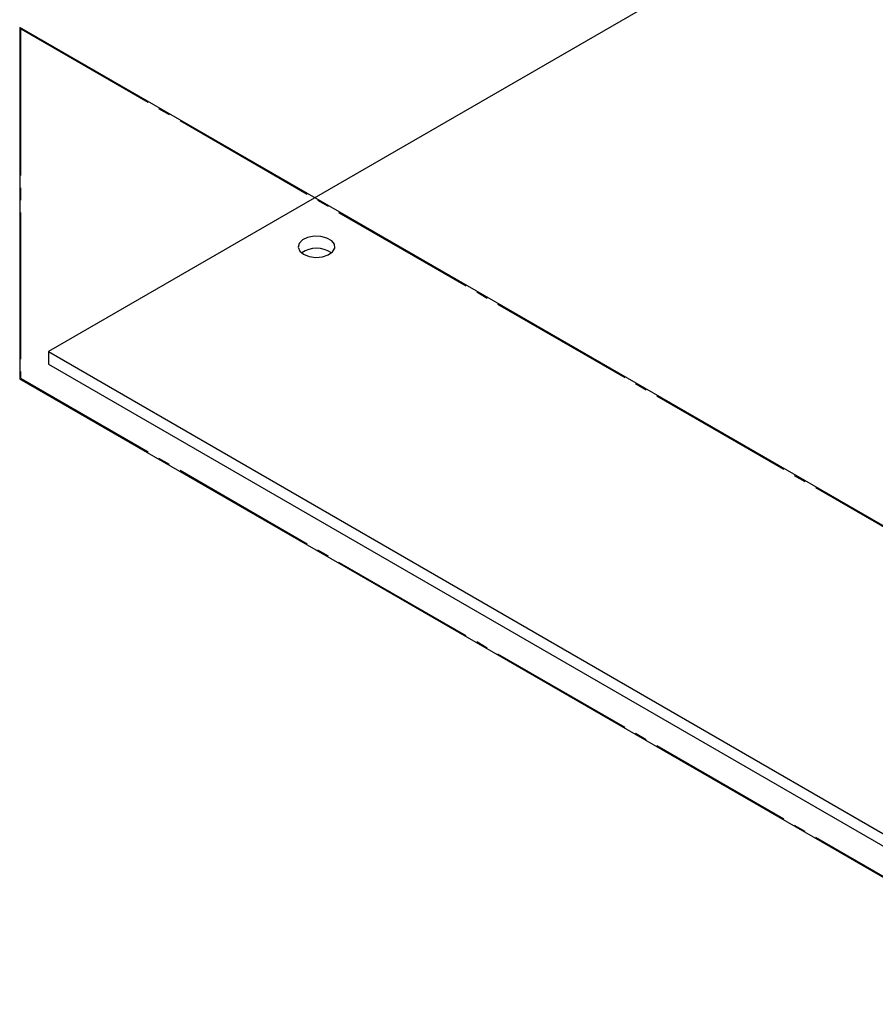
# Model space of a CAD drawing. Header units: millimetres. Extents: x 0 to 1576, y 0 to 1348.
# Tile 32 of 46: x 1115 to 1204, y 1081 to 1183. Entities that reach past the tile are written whole.
import ezdxf

# ---------------------------------------------------------------- set-up
doc = ezdxf.new("R2010")
doc.units = ezdxf.units.MM
doc.linetypes.add('SLD-Center', pattern=[19.05, 15.24, -1.27, 1.27, -1.27])
doc.linetypes.add('SLD-Solid', pattern=[0])
doc.layers.add('SLD-0', color=179, linetype='SLD-Solid')

msp = doc.modelspace()

# ---------------------------------------------------------------- linework, layer by layer
at = {"layer": 'SLD-0', "color": 7, "linetype": 'SLD-Solid', "lineweight": 25}
for p, q in [((1226.424, 1210.842), (1118.032, 1148.268)), ((1144.944, 1160.116), (1144.405, 1159.858)), ((1145.608, 1160.244), (1144.944, 1160.116)), ((1146.307, 1160.226), (1145.608, 1160.244)), ((1146.947, 1160.063), (1146.307, 1160.226)), ((1147.442, 1159.777), (1146.947, 1160.063)), ((1144.064, 1159.505), (1143.968, 1159.105)), ((1143.968, 1159.105), (1144.128, 1158.711)), ((1144.405, 1159.858), (1144.064, 1159.505)), ((1147.725, 1159.407), (1147.442, 1159.777)), ((1147.535, 1158.62), (1147.757, 1159.003)), ((1147.757, 1159.003), (1147.725, 1159.407)), ((1144.128, 1158.711), (1144.524, 1158.378)), ((1144.524, 1158.378), (1145.101, 1158.149)), ((1145.101, 1158.149), (1145.783, 1158.057)), ((1145.783, 1158.057), (1146.476, 1158.113)), ((1146.476, 1158.113), (1147.088, 1158.309)), ((1147.088, 1158.309), (1147.535, 1158.62)), ((1118.032, 1148.268), (1118.032, 1146.972)), ((1118.032, 1148.268), (1229.387, 1083.985)), ((1118.032, 1146.972), (1230.514, 1082.038))]:
    msp.add_line(p, q, dxfattribs=at)
at = {"layer": 'SLD-0', "color": 7, "linetype": 'SLD-Solid'}
for p, q in [((1227.482, 1117.024), (1115.049, 1181.93)), ((1115.049, 1181.93), (1115.049, 1145.428)), ((1227.482, 1080.522), (1115.049, 1145.428))]:
    msp.add_line(p, q, dxfattribs=at)
at = {"layer": 'SLD-0', "color": 7, "linetype": 'SLD-Center'}
for p, q in [((1227.392, 1116.972), (1115.139, 1181.775)), ((1115.139, 1181.775), (1115.139, 1145.48)), ((1227.392, 1080.677), (1115.139, 1145.48))]:
    msp.add_line(p, q, dxfattribs=at)
at = {"layer": 'SLD-0', "color": 7, "linetype": 'SLD-Solid', "lineweight": 25}
msp.add_arc((1145.871, 1156.311), 2.682, 54.98174, 125.01826, dxfattribs=at)

doc.saveas('drawing.dxf')
